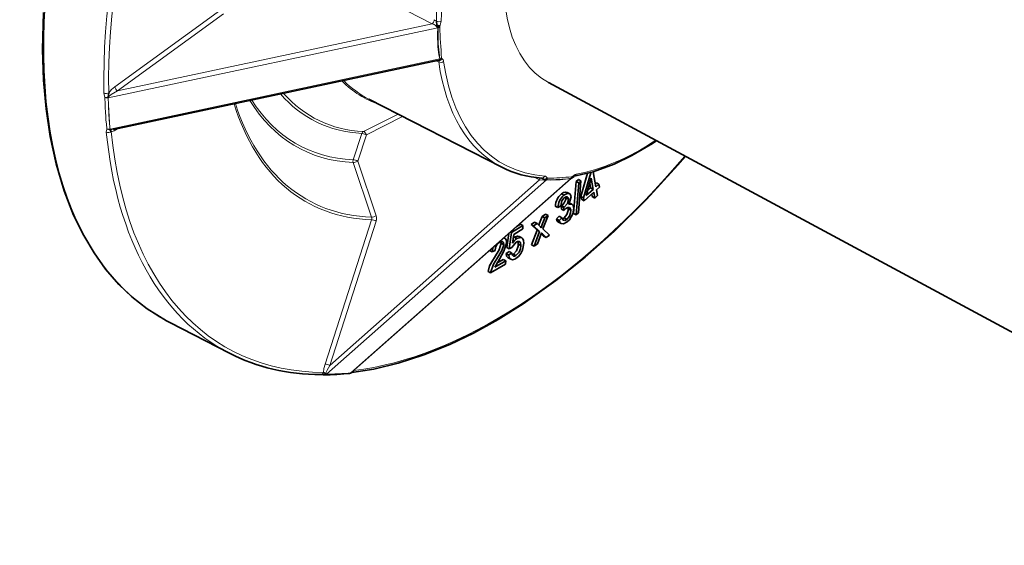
# Model space of a CAD drawing. Extents: x 0 to 420, y 0 to 297.
# Tile 31 of 39: x 324.33 to 325.743, y 248.024 to 248.778. Entities that reach past the tile are written whole.
import ezdxf

# ---------------------------------------------------------------- set-up
doc = ezdxf.new("R2010")
doc.units = 0

msp = doc.modelspace()

# ---------------------------------------------------------------- linework, layer by layer
at = {"color": 7, "lineweight": 13, "ltscale": 0.005312}
msp.add_line((324.921906, 248.7724), (324.733307, 248.870239), dxfattribs=at)
at = {"color": 7, "lineweight": 13, "ltscale": 0.004698}
msp.add_line((324.466522, 248.682159), (324.618469, 248.792709), dxfattribs=at)
at = {"color": 7, "lineweight": 13, "ltscale": 0.004697}
msp.add_line((324.622406, 248.786835), (324.470459, 248.6763), dxfattribs=at)
at = {"color": 7, "lineweight": 13, "ltscale": 0.012097}
for p, q in [((324.930267, 248.766968), (324.45697, 248.666229)), ((324.459656, 248.621613), (324.932922, 248.722351))]:
    msp.add_line(p, q, dxfattribs=at)
at = {"color": 7, "lineweight": 13, "ltscale": 0.011539}
msp.add_line((324.470459, 248.6763), (324.921906, 248.7724), dxfattribs=at)
at = {"color": 7, "lineweight": 13, "ltscale": 4.2e-05}
msp.add_line((324.92749, 248.769653), (324.928925, 248.770508), dxfattribs=at)
at = {"color": 7, "lineweight": 13, "ltscale": 9.7e-05}
msp.add_line((324.930267, 248.766968), (324.92749, 248.769653), dxfattribs=at)
at = {"color": 7, "lineweight": 35, "ltscale": 0.000148}
msp.add_line((324.928925, 248.770508), (324.928009, 248.776337), dxfattribs=at)
at = {"color": 7, "lineweight": 13, "ltscale": 4e-06}
for p, q in [((324.930267, 248.766968), (324.93042, 248.766998)), ((324.932922, 248.722351), (324.933075, 248.722412)), ((324.45697, 248.667511), (324.457123, 248.66748)), ((324.459778, 248.620636), (324.45993, 248.620697)), ((325.086212, 248.548676), (325.086334, 248.548752)), ((324.76947, 248.269928), (324.769348, 248.269852))]:
    msp.add_line(p, q, dxfattribs=at)
at = {"color": 7, "lineweight": 13, "ltscale": 1.5e-05}
for p, q in [((324.932983, 248.768585), (324.932892, 248.76799)), ((324.809967, 248.275528), (324.809631, 248.275009))]:
    msp.add_line(p, q, dxfattribs=at)
at = {"color": 7, "lineweight": 13, "ltscale": 1.6e-05}
for p, q in [((324.933167, 248.769196), (324.932983, 248.768585)), ((324.928406, 248.719574), (324.928528, 248.718933)), ((324.806091, 248.272156), (324.80658, 248.272552))]:
    msp.add_line(p, q, dxfattribs=at)
at = {"color": 7, "lineweight": 35, "ltscale": 0.011888}
msp.add_line((324.464539, 248.620804), (324.929626, 248.719818), dxfattribs=at)
at = {"color": 7, "lineweight": 13, "ltscale": 2.4e-05}
msp.add_line((324.928528, 248.718933), (324.927673, 248.719391), dxfattribs=at)
at = {"color": 7, "lineweight": 13, "ltscale": 2.2e-05}
msp.add_line((324.929626, 248.719818), (324.93045, 248.720078), dxfattribs=at)
at = {"color": 7, "lineweight": 35, "ltscale": 3e-06}
msp.add_line((324.929749, 248.719833), (324.929626, 248.719818), dxfattribs=at)
at = {"color": 7, "lineweight": 13, "ltscale": 5.6e-05}
msp.add_line((324.931519, 248.717804), (324.931946, 248.720016), dxfattribs=at)
at = {"color": 7, "lineweight": 35, "ltscale": 0.034999}
msp.add_line((326.321411, 248.024353), (325.088928, 248.688324), dxfattribs=at)
at = {"color": 7, "lineweight": 35, "ltscale": 0.000154}
msp.add_line((324.457886, 248.673615), (324.45697, 248.667511), dxfattribs=at)
at = {"color": 7, "lineweight": 13, "ltscale": 3e-06}
for p, q in [((324.452301, 248.666855), (324.452271, 248.666962)), ((325.121338, 248.550507), (325.121429, 248.550598))]:
    msp.add_line(p, q, dxfattribs=at)
at = {"color": 7, "lineweight": 13, "ltscale": 0.000244}
msp.add_line((324.452515, 248.657104), (324.452301, 248.666855), dxfattribs=at)
at = {"color": 7, "lineweight": 13, "ltscale": 1e-05}
for p, q in [((324.45697, 248.667511), (324.456879, 248.66713)), ((324.805695, 248.271866), (324.80603, 248.272095))]:
    msp.add_line(p, q, dxfattribs=at)
at = {"color": 7, "lineweight": 13, "ltscale": 1.1e-05}
msp.add_line((324.457123, 248.66748), (324.456879, 248.66713), dxfattribs=at)
at = {"color": 7, "lineweight": 13, "ltscale": 0.000242}
msp.add_line((324.45697, 248.666229), (324.457184, 248.65654), dxfattribs=at)
at = {"color": 7, "lineweight": 13, "ltscale": 0.000636}
msp.add_line((324.457184, 248.65654), (324.45871, 248.631134), dxfattribs=at)
at = {"color": 7, "lineweight": 35, "ltscale": 0.005357}
msp.add_line((325.021973, 248.566711), (324.831268, 248.664398), dxfattribs=at)
at = {"color": 7, "lineweight": 13, "ltscale": 0.001393}
msp.add_line((324.823242, 248.61792), (324.873016, 248.643005), dxfattribs=at)
at = {"color": 7, "lineweight": 13, "ltscale": 0.001453}
msp.add_line((324.879608, 248.639618), (324.827698, 248.613449), dxfattribs=at)
at = {"color": 7, "lineweight": 13, "ltscale": 2e-06}
for p, q in [((324.454987, 248.621887), (324.455017, 248.621979)), ((325.121094, 248.550751), (325.121155, 248.550827)), ((324.80603, 248.272095), (324.805969, 248.272034)), ((324.80603, 248.272095), (324.806091, 248.272156))]:
    msp.add_line(p, q, dxfattribs=at)
at = {"color": 7, "lineweight": 35, "ltscale": 1.9e-05}
for p, q in [((324.459656, 248.621613), (324.459656, 248.62085)), ((325.107422, 248.511078), (325.108063, 248.51152)), ((325.111755, 248.509537), (325.111115, 248.509094))]:
    msp.add_line(p, q, dxfattribs=at)
at = {"color": 7, "lineweight": 13, "ltscale": 6e-06}
for p, q in [((324.459656, 248.62085), (324.459778, 248.620636)), ((324.769348, 248.269852), (324.769531, 248.269714)), ((324.76947, 248.269928), (324.769531, 248.269714))]:
    msp.add_line(p, q, dxfattribs=at)
at = {"color": 7, "lineweight": 13, "ltscale": 8e-06}
for p, q in [((324.459656, 248.62085), (324.45993, 248.620697)), ((324.805695, 248.271866), (324.805969, 248.272034))]:
    msp.add_line(p, q, dxfattribs=at)
at = {"color": 7, "lineweight": 13, "ltscale": 0.000996}
msp.add_line((324.808716, 248.577316), (324.820953, 248.61525), dxfattribs=at)
at = {"color": 7, "lineweight": 13, "ltscale": 0.000997}
msp.add_line((324.827698, 248.613449), (324.81543, 248.5755), dxfattribs=at)
at = {"color": 7, "lineweight": 13, "ltscale": 0.002068}
for p, q in [((324.8349, 248.495071), (324.808594, 248.573486)), ((324.81543, 248.5755), (324.841705, 248.497086))]:
    msp.add_line(p, q, dxfattribs=at)
at = {"color": 7, "lineweight": 35, "ltscale": 0.000869}
msp.add_line((325.13562, 248.524689), (325.145172, 248.55809), dxfattribs=at)
at = {"color": 7, "lineweight": 35, "ltscale": 0.000934}
msp.add_line((325.149597, 248.558624), (325.139313, 248.522705), dxfattribs=at)
at = {"color": 7, "lineweight": 35, "ltscale": 2.4e-05}
msp.add_line((325.149597, 248.558624), (325.148773, 248.559082), dxfattribs=at)
at = {"color": 7, "lineweight": 35, "ltscale": 3.7e-05}
for p, q in [((325.150696, 248.559631), (325.149597, 248.558624)), ((325.084198, 248.548813), (325.082764, 248.549103))]:
    msp.add_line(p, q, dxfattribs=at)
at = {"color": 7, "lineweight": 35, "ltscale": 0.000554}
msp.add_line((325.157135, 248.538528), (325.153015, 248.560303), dxfattribs=at)
at = {"color": 7, "lineweight": 13, "ltscale": 0.010539}
for p, q in [((325.086212, 248.548676), (324.770233, 248.269653)), ((324.805115, 248.271729), (325.121094, 248.550751))]:
    msp.add_line(p, q, dxfattribs=at)
at = {"color": 7, "lineweight": 13, "ltscale": 0.010052}
msp.add_line((324.774933, 248.282471), (325.076324, 248.548615), dxfattribs=at)
at = {"color": 7, "lineweight": 35, "ltscale": 0.010498}
msp.add_line((324.80658, 248.272552), (325.121338, 248.550507), dxfattribs=at)
at = {"color": 7, "lineweight": 13, "ltscale": 0.000168}
msp.add_line((325.076324, 248.548615), (325.070343, 248.551666), dxfattribs=at)
at = {"color": 7, "lineweight": 13, "ltscale": 0.000147}
msp.add_line((325.082184, 248.548141), (325.076324, 248.548615), dxfattribs=at)
at = {"color": 7, "lineweight": 35, "ltscale": 0.000103}
msp.add_line((325.082764, 248.549103), (325.079224, 248.551193), dxfattribs=at)
at = {"color": 7, "lineweight": 13, "ltscale": 2.8e-05}
msp.add_line((325.082184, 248.548141), (325.082764, 248.549103), dxfattribs=at)
at = {"color": 7, "lineweight": 13, "ltscale": 5e-06}
msp.add_line((325.087189, 248.551361), (325.087311, 248.551224), dxfattribs=at)
at = {"color": 7, "lineweight": 35, "ltscale": 2.1e-05}
msp.add_line((325.12204, 248.550995), (325.121338, 248.550507), dxfattribs=at)
at = {"color": 7, "lineweight": 35, "ltscale": 2.7e-05}
msp.add_line((325.12204, 248.550995), (325.122925, 248.551605), dxfattribs=at)
at = {"color": 7, "lineweight": 35, "ltscale": 2e-06}
for p, q in [((325.122101, 248.551056), (325.12204, 248.550995)), ((324.768005, 248.268768), (324.767944, 248.268768)), ((324.803284, 248.270874), (324.803223, 248.270859))]:
    msp.add_line(p, q, dxfattribs=at)
at = {"color": 7, "lineweight": 35, "ltscale": 5e-06}
for p, q in [((325.123047, 248.551743), (325.122925, 248.551605)), ((324.767334, 248.268799), (324.76712, 248.268829))]:
    msp.add_line(p, q, dxfattribs=at)
at = {"color": 7, "lineweight": 35, "ltscale": 0.001148}
for p, q in [((325.125031, 248.50061), (325.128693, 248.546387)), ((325.132385, 248.544403), (325.128723, 248.498627))]:
    msp.add_line(p, q, dxfattribs=at)
at = {"color": 7, "lineweight": 35, "ltscale": 0.000105}
for p, q in [((325.128693, 248.546387), (325.131897, 248.549072)), ((325.132385, 248.544403), (325.128693, 248.546387)), ((325.13559, 248.547089), (325.131897, 248.549072)), ((325.13559, 248.547089), (325.132385, 248.544403)), ((325.161499, 248.542389), (325.157806, 248.544373)), ((325.111206, 248.526459), (325.107513, 248.528442)), ((325.119446, 248.52861), (325.115753, 248.530594)), ((325.153198, 248.535034), (325.149506, 248.537018)), ((325.117645, 248.521103), (325.113953, 248.523087)), ((325.139313, 248.522705), (325.13562, 248.524689)), ((325.140076, 248.518738), (325.136383, 248.520721)), ((325.155548, 248.522583), (325.151855, 248.524567)), ((325.08844, 248.497375), (325.084747, 248.499359)), ((325.102509, 248.508926), (325.098816, 248.51091)), ((325.111115, 248.509094), (325.107422, 248.511078)), ((325.111145, 248.504669), (325.107452, 248.506653)), ((325.111755, 248.509537), (325.108063, 248.51152)), ((325.121063, 248.505203), (325.117371, 248.507202)), ((325.128723, 248.498627), (325.125031, 248.50061)), ((325.052399, 248.483154), (325.048706, 248.485138)), ((325.067627, 248.482529), (325.063934, 248.484512)), ((325.072601, 248.486084), (325.068909, 248.488068)), ((325.083679, 248.493973), (325.079987, 248.495956)), ((325.104187, 248.490555), (325.100494, 248.492554)), ((325.107025, 248.485916), (325.103333, 248.487915)), ((325.108093, 248.494354), (325.104401, 248.496338)), ((325.115234, 248.491989), (325.111542, 248.493988)), ((325.076263, 248.474564), (325.072571, 248.476547)), ((325.024872, 248.455627), (325.021179, 248.457611)), ((325.04361, 248.464478), (325.039917, 248.466461)), ((325.049408, 248.454544), (325.045715, 248.456528)), ((325.050629, 248.465424), (325.046936, 248.467407)), ((325.085571, 248.465897), (325.081879, 248.46788)), ((325.008179, 248.445496), (325.004486, 248.447479)), ((325.031921, 248.440781), (325.028229, 248.44278)), ((325.032715, 248.44986), (325.029022, 248.451843)), ((325.036133, 248.443893), (325.03244, 248.445877)), ((325.042297, 248.440063), (325.038605, 248.442062)), ((325.068359, 248.453629), (325.064667, 248.455627)), ((325.02774, 248.432404), (325.024048, 248.434402)), ((325.03476, 248.434662), (325.031067, 248.436661)), ((325.00592, 248.415176), (325.002228, 248.41716))]:
    msp.add_line(p, q, dxfattribs=at)
at = {"color": 7, "lineweight": 35, "ltscale": 0.001149}
msp.add_line((325.131897, 248.501297), (325.13559, 248.547089), dxfattribs=at)
at = {"color": 7, "lineweight": 35, "ltscale": 0.000645}
msp.add_line((325.143188, 248.526138), (325.150146, 248.550995), dxfattribs=at)
at = {"color": 7, "lineweight": 35, "ltscale": 0.000176}
msp.add_line((325.149506, 248.537018), (325.148193, 248.543945), dxfattribs=at)
at = {"color": 7, "lineweight": 35, "ltscale": 0.000406}
msp.add_line((325.150146, 248.550995), (325.153198, 248.535034), dxfattribs=at)
at = {"color": 7, "lineweight": 35, "ltscale": 5.1e-05}
msp.add_line((325.156281, 248.54303), (325.157806, 248.544373), dxfattribs=at)
at = {"color": 7, "lineweight": 35, "ltscale": 0.000146}
for p, q in [((325.161499, 248.542389), (325.157135, 248.538528)), ((325.145142, 248.533142), (325.149506, 248.537018)), ((325.079987, 248.495956), (325.084747, 248.499359)), ((325.08844, 248.497375), (325.083679, 248.493973))]:
    msp.add_line(p, q, dxfattribs=at)
at = {"color": 7, "lineweight": 35, "ltscale": 0.000102}
msp.add_line((325.162231, 248.538391), (325.161499, 248.542389), dxfattribs=at)
at = {"color": 7, "lineweight": 35, "ltscale": 0.000463}
msp.add_line((325.140076, 248.518738), (325.153931, 248.531036), dxfattribs=at)
at = {"color": 7, "lineweight": 35, "ltscale": 0.000335}
msp.add_line((325.153198, 248.535034), (325.143188, 248.526138), dxfattribs=at)
at = {"color": 7, "lineweight": 35, "ltscale": 0.000101}
for p, q in [((325.151855, 248.524567), (325.151123, 248.528534)), ((325.136383, 248.520721), (325.13562, 248.524689)), ((325.139313, 248.522705), (325.140076, 248.518738))]:
    msp.add_line(p, q, dxfattribs=at)
at = {"color": 7, "lineweight": 35, "ltscale": 0.000215}
msp.add_line((325.153931, 248.531036), (325.155548, 248.522583), dxfattribs=at)
at = {"color": 7, "lineweight": 35, "ltscale": 0.000145}
msp.add_line((325.157898, 248.534546), (325.162231, 248.538391), dxfattribs=at)
at = {"color": 7, "lineweight": 35, "ltscale": 0.000216}
msp.add_line((325.159515, 248.526077), (325.157898, 248.534546), dxfattribs=at)
at = {"color": 7, "lineweight": 35, "ltscale": 2.2e-05}
msp.add_line((325.113953, 248.523087), (325.1138, 248.523956), dxfattribs=at)
at = {"color": 7, "lineweight": 35, "ltscale": 0.000293}
msp.add_line((325.118164, 248.513092), (325.121765, 248.524261), dxfattribs=at)
at = {"color": 7, "lineweight": 35, "ltscale": 9e-05}
msp.add_line((325.122742, 248.51358), (325.119568, 248.515289), dxfattribs=at)
at = {"color": 7, "lineweight": 35, "ltscale": 0.000132}
msp.add_line((325.155548, 248.522583), (325.159515, 248.526077), dxfattribs=at)
at = {"color": 7, "lineweight": 35, "ltscale": 0.000117}
for p, q in [((325.102509, 248.508926), (325.106567, 248.511276)), ((325.080017, 248.484406), (325.078369, 248.480011))]:
    msp.add_line(p, q, dxfattribs=at)
at = {"color": 7, "lineweight": 35, "ltscale": 0.000111}
for p, q in [((325.107452, 248.506653), (325.107422, 248.511078)), ((325.111115, 248.509094), (325.111145, 248.504669))]:
    msp.add_line(p, q, dxfattribs=at)
at = {"color": 7, "lineweight": 35, "ltscale": 0.000104}
for p, q in [((325.128723, 248.498627), (325.131897, 248.501297)), ((325.032715, 248.44986), (325.036499, 248.45163))]:
    msp.add_line(p, q, dxfattribs=at)
at = {"color": 7, "lineweight": 13, "ltscale": 0.005438}
msp.add_line((324.768188, 248.284271), (324.835052, 248.491241), dxfattribs=at)
at = {"color": 7, "lineweight": 13, "ltscale": 0.005437}
msp.add_line((324.841797, 248.489426), (324.774933, 248.282471), dxfattribs=at)
at = {"color": 7, "lineweight": 35, "ltscale": 0.000141}
msp.add_line((325.043945, 248.482147), (325.048706, 248.485138), dxfattribs=at)
at = {"color": 7, "lineweight": 35, "ltscale": 0.000153}
for p, q in [((325.063934, 248.484512), (325.068909, 248.488068)), ((325.072601, 248.486084), (325.067627, 248.482529))]:
    msp.add_line(p, q, dxfattribs=at)
at = {"color": 7, "lineweight": 35, "ltscale": 0.000294}
for p, q in [((325.072571, 248.476547), (325.063934, 248.484512)), ((325.067627, 248.482529), (325.076263, 248.474564))]:
    msp.add_line(p, q, dxfattribs=at)
at = {"color": 7, "lineweight": 35, "ltscale": 0.000142}
msp.add_line((325.076569, 248.48201), (325.072601, 248.486084), dxfattribs=at)
at = {"color": 7, "lineweight": 35, "ltscale": 8e-05}
msp.add_line((325.075195, 248.483414), (325.076324, 248.486404), dxfattribs=at)
at = {"color": 7, "lineweight": 35, "ltscale": 0.000256}
for p, q in [((325.076324, 248.486404), (325.079987, 248.495956)), ((325.083679, 248.493973), (325.080017, 248.484406))]:
    msp.add_line(p, q, dxfattribs=at)
at = {"color": 7, "lineweight": 35, "ltscale": 0.000516}
msp.add_line((325.080933, 248.478165), (325.08844, 248.497375), dxfattribs=at)
at = {"color": 7, "lineweight": 35, "ltscale": 0.000136}
for p, q in [((325.100494, 248.492554), (325.104401, 248.496338)), ((325.108093, 248.494354), (325.104187, 248.490555))]:
    msp.add_line(p, q, dxfattribs=at)
at = {"color": 7, "lineweight": 35, "ltscale": 0.000497}
msp.add_line((325.029022, 248.451843), (325.031921, 248.471527), dxfattribs=at)
at = {"color": 7, "lineweight": 35, "ltscale": 0.000583}
msp.add_line((325.036102, 248.472916), (325.032715, 248.44986), dxfattribs=at)
at = {"color": 7, "lineweight": 35, "ltscale": 4.6e-05}
for p, q in [((325.036102, 248.472916), (325.034485, 248.473785)), ((325.080261, 248.471268), (325.078644, 248.472137))]:
    msp.add_line(p, q, dxfattribs=at)
at = {"color": 7, "lineweight": 35, "ltscale": 0.000481}
msp.add_line((325.052399, 248.483154), (325.036102, 248.472916), dxfattribs=at)
at = {"color": 7, "lineweight": 35, "ltscale": 0.000307}
msp.add_line((325.037384, 248.458008), (325.039276, 248.470123), dxfattribs=at)
at = {"color": 7, "lineweight": 35, "ltscale": 0.000386}
msp.add_line((325.039276, 248.470123), (325.052338, 248.478348), dxfattribs=at)
at = {"color": 7, "lineweight": 35, "ltscale": 0.00012}
msp.add_line((325.052338, 248.478348), (325.052399, 248.483154), dxfattribs=at)
at = {"color": 7, "lineweight": 35, "ltscale": 0.000559}
for p, q in [((325.064667, 248.455627), (325.072571, 248.476547)), ((325.076263, 248.474564), (325.068359, 248.453629))]:
    msp.add_line(p, q, dxfattribs=at)
at = {"color": 7, "lineweight": 35, "ltscale": 0.000416}
msp.add_line((325.073212, 248.457092), (325.078888, 248.472748), dxfattribs=at)
at = {"color": 7, "lineweight": 35, "ltscale": 0.000124}
msp.add_line((325.081879, 248.46788), (325.0784, 248.471405), dxfattribs=at)
at = {"color": 7, "lineweight": 35, "ltscale": 5e-05}
msp.add_line((325.078888, 248.472748), (325.080261, 248.471268), dxfattribs=at)
at = {"color": 7, "lineweight": 35, "ltscale": 0.000189}
msp.add_line((325.080261, 248.471268), (325.085571, 248.465897), dxfattribs=at)
at = {"color": 7, "lineweight": 35, "ltscale": 0.000324}
msp.add_line((325.090454, 248.469391), (325.080933, 248.478165), dxfattribs=at)
at = {"color": 7, "lineweight": 35, "ltscale": 3.1e-05}
msp.add_line((325.026154, 248.464859), (325.025055, 248.465454), dxfattribs=at)
at = {"color": 7, "lineweight": 35, "ltscale": 0.000244}
msp.add_line((325.036499, 248.45163), (325.04248, 248.459351), dxfattribs=at)
at = {"color": 7, "lineweight": 35, "ltscale": 4.2e-05}
msp.add_line((325.038574, 248.465485), (325.039917, 248.466461), dxfattribs=at)
at = {"color": 7, "lineweight": 35, "ltscale": 0.000149}
msp.add_line((325.068359, 248.453629), (325.073212, 248.457092), dxfattribs=at)
at = {"color": 7, "lineweight": 35, "ltscale": 0.00015}
msp.add_line((325.085571, 248.465897), (325.090454, 248.469391), dxfattribs=at)
at = {"color": 7, "lineweight": 35, "ltscale": 0.000112}
msp.add_line((325.008179, 248.445496), (325.012268, 248.447296), dxfattribs=at)
at = {"color": 7, "lineweight": 35, "ltscale": 0.000131}
for p, q in [((325.028229, 248.44278), (325.03244, 248.445877)), ((325.036133, 248.443893), (325.031921, 248.440781))]:
    msp.add_line(p, q, dxfattribs=at)
at = {"color": 7, "lineweight": 35, "ltscale": 0.000621}
msp.add_line((325.00592, 248.415176), (325.027496, 248.42749), dxfattribs=at)
at = {"color": 7, "lineweight": 35, "ltscale": 0.000336}
msp.add_line((325.011749, 248.423279), (325.018463, 248.434937), dxfattribs=at)
at = {"color": 7, "lineweight": 35, "ltscale": 0.00046}
msp.add_line((325.02774, 248.432404), (325.011749, 248.423279), dxfattribs=at)
at = {"color": 7, "lineweight": 35, "ltscale": 0.000266}
msp.add_line((325.014801, 248.429123), (325.024048, 248.434402), dxfattribs=at)
at = {"color": 7, "lineweight": 35, "ltscale": 0.000123}
msp.add_line((325.027496, 248.42749), (325.02774, 248.432404), dxfattribs=at)
at = {"color": 7, "lineweight": 35, "ltscale": 0.000138}
msp.add_line((324.540497, 248.346359), (324.54538, 248.343781), dxfattribs=at)
at = {"color": 7, "lineweight": 35, "ltscale": 0.00241}
msp.add_line((324.631195, 248.299835), (324.54538, 248.343781), dxfattribs=at)
at = {"color": 7, "lineweight": 35, "ltscale": 1.5e-05}
msp.add_line((324.767334, 248.268799), (324.767944, 248.268768), dxfattribs=at)
at = {"color": 7, "lineweight": 35, "ltscale": 0.000184}
msp.add_line((324.768005, 248.268768), (324.77536, 248.268997), dxfattribs=at)
at = {"color": 7, "lineweight": 13, "ltscale": 0.000182}
msp.add_line((324.770233, 248.269653), (324.777496, 248.269882), dxfattribs=at)
at = {"color": 7, "lineweight": 13, "ltscale": 0.000498}
msp.add_line((324.777496, 248.269882), (324.797363, 248.271057), dxfattribs=at)
at = {"color": 7, "lineweight": 35, "ltscale": 0.000196}
msp.add_line((324.79541, 248.270203), (324.803223, 248.270859), dxfattribs=at)
at = {"color": 7, "lineweight": 13, "ltscale": 0.000195}
msp.add_line((324.797363, 248.271057), (324.805115, 248.271729), dxfattribs=at)
at = {"color": 7, "lineweight": 35, "ltscale": 1.2e-05}
msp.add_line((324.804474, 248.271149), (324.804932, 248.271332), dxfattribs=at)
at = {"color": 7, "lineweight": 35}
for points in [[(324.364136, 248.691772), (324.362732, 248.735779), (324.364075, 248.788635)], [(324.931946, 248.720016), (324.932251, 248.720245), (324.932739, 248.720947), (324.933105, 248.721893), (324.933075, 248.722412)], [(324.540497, 248.346359), (324.513062, 248.363373), (324.490723, 248.380981), (324.47229, 248.398682), (324.453247, 248.42067), (324.436676, 248.443787), (324.421814, 248.468719), (324.407379, 248.498169), (324.39389, 248.532684), (324.382233, 248.571777), (324.373718, 248.61087), (324.367798, 248.650436), (324.364136, 248.691772)], [(325.126099, 248.553864), (325.153107, 248.560333), (325.183258, 248.57132), (325.208893, 248.583572), (325.238464, 248.600922), (325.244202, 248.604675)], [(324.806549, 248.272034), (324.838409, 248.277145), (324.873383, 248.285614), (324.910217, 248.297546), (324.947418, 248.312653), (324.981232, 248.328888), (325.016663, 248.348419), (325.052704, 248.370911), (325.099457, 248.404022), (325.141541, 248.437653), (325.18338, 248.474792), (325.229706, 248.520447), (325.274597, 248.56955), (325.285583, 248.582367)], [(325.123108, 248.551773), (325.125671, 248.553696), (325.126099, 248.553864)], [(325.107513, 248.528442), (325.110382, 248.530304), (325.113159, 248.531097), (325.115753, 248.530594)], [(325.119446, 248.52861), (325.118042, 248.529068), (325.114777, 248.528625), (325.111206, 248.526459)], [(325.121765, 248.524261), (325.120758, 248.52739), (325.119446, 248.52861)], [(325.106567, 248.511276), (325.108337, 248.518616), (325.111694, 248.52272)], [(325.108063, 248.51152), (325.111725, 248.515488), (325.113892, 248.520691), (325.113953, 248.523087)], [(325.111694, 248.52272), (325.114166, 248.524078), (325.115509, 248.524139), (325.116241, 248.52388)], [(325.117645, 248.521103), (325.116211, 248.514801), (325.111755, 248.509537)], [(325.116241, 248.52388), (325.116882, 248.523315), (325.117432, 248.522186), (325.117645, 248.521103)], [(325.122742, 248.51358), (325.121948, 248.513885), (325.120178, 248.513855), (325.118164, 248.513092)], [(325.125275, 248.508667), (325.124451, 248.511688), (325.123138, 248.513336), (325.122742, 248.51358)], [(325.111542, 248.493988), (325.115417, 248.498718), (325.117371, 248.504578), (325.117371, 248.507202)], [(325.113892, 248.507431), (325.116791, 248.509003), (325.118103, 248.509109), (325.119232, 248.508774)], [(325.121063, 248.505203), (325.120819, 248.501205), (325.119141, 248.496796), (325.115234, 248.491989)], [(325.115723, 248.48822), (325.118988, 248.491364), (325.124023, 248.499939), (325.125275, 248.508667)], [(325.119232, 248.508774), (325.1203, 248.507751), (325.121063, 248.505203)], [(325.103333, 248.487915), (325.101563, 248.489609), (325.100494, 248.492554)], [(325.104187, 248.490555), (325.105225, 248.487717), (325.107025, 248.485916)], [(325.107025, 248.485916), (325.110779, 248.485565), (325.115723, 248.48822)], [(325.110474, 248.490753), (325.109558, 248.491516), (325.108093, 248.494354)], [(325.115234, 248.491989), (325.11264, 248.490555), (325.11084, 248.490601), (325.110474, 248.490753)], [(325.011353, 248.437378), (325.018005, 248.448364), (325.021179, 248.457611)], [(325.012268, 248.447296), (325.013, 248.451401), (325.015015, 248.455536), (325.019073, 248.45932)], [(325.018463, 248.434937), (325.025116, 248.446121), (325.028961, 248.45784)], [(325.019073, 248.45932), (325.020905, 248.460083), (325.022552, 248.460129), (325.023254, 248.459869)], [(325.023254, 248.459869), (325.024384, 248.45871), (325.024872, 248.455627)], [(325.028961, 248.45784), (325.028625, 248.461502), (325.027161, 248.464081), (325.026154, 248.464859)], [(325.038605, 248.442062), (325.04306, 248.446945), (325.045441, 248.453461), (325.045715, 248.456528)], [(325.039917, 248.466461), (325.044586, 248.468033), (325.046936, 248.467407)], [(325.042297, 248.435974), (325.045929, 248.438858), (325.049133, 248.442963), (325.051605, 248.44783), (325.05365, 248.457611)], [(325.04248, 248.459351), (325.044617, 248.460358), (325.04657, 248.460449), (325.047363, 248.460144)], [(325.050629, 248.465424), (325.048126, 248.466034), (325.04361, 248.464478)], [(325.047363, 248.460144), (325.048492, 248.459076), (325.048981, 248.458008), (325.049408, 248.454544)], [(325.05365, 248.457611), (325.053253, 248.461624), (325.052124, 248.464142), (325.050629, 248.465424)], [(325.024872, 248.455627), (325.022217, 248.447327), (325.015045, 248.435379)], [(325.031067, 248.436661), (325.030426, 248.437073), (325.028931, 248.43924), (325.028229, 248.44278)], [(325.038208, 248.439499), (325.037231, 248.440384), (325.036316, 248.442749), (325.036133, 248.443893)], [(325.049408, 248.454544), (325.048798, 248.44989), (325.046783, 248.445007), (325.042297, 248.440063)], [(325.002228, 248.41716), (325.004547, 248.42543), (325.008911, 248.433502), (325.011353, 248.437378)], [(325.015045, 248.435379), (325.010284, 248.427551), (325.00592, 248.415176)], [(325.031921, 248.440781), (325.032471, 248.437653), (325.033508, 248.435699), (325.03476, 248.434662)], [(325.03476, 248.434662), (325.037445, 248.434128), (325.040619, 248.435028), (325.042297, 248.435974)], [(325.042297, 248.440063), (325.04007, 248.439178), (325.038879, 248.43924), (325.038208, 248.439499)]]:
    msp.add_lwpolyline(points, dxfattribs=at)
at = {"color": 7, "lineweight": 13}
for points in [[(324.932922, 248.722351), (324.931671, 248.728058), (324.930145, 248.739822), (324.929565, 248.757797), (324.930267, 248.766968)], [(324.933075, 248.722412), (324.930786, 248.743774), (324.93042, 248.766998)], [(324.935028, 248.77652), (324.933746, 248.770691), (324.933167, 248.769196)], [(324.93045, 248.720078), (324.931885, 248.720901), (324.932922, 248.722351)], [(324.452271, 248.666962), (324.451172, 248.670898), (324.450867, 248.673294)], [(324.470459, 248.6763), (324.461304, 248.671234), (324.457794, 248.66832), (324.457123, 248.66748)], [(324.454254, 248.617126), (324.454865, 248.62146), (324.454987, 248.621887)], [(324.45993, 248.620697), (324.460846, 248.620468), (324.4646, 248.620819)], [(324.470123, 248.622025), (324.465485, 248.619202), (324.461243, 248.617783)], [(324.827698, 248.613449), (324.822144, 248.615204), (324.820953, 248.61525)], [(325.123474, 248.553528), (325.127136, 248.556183), (325.128906, 248.556793)], [(325.086212, 248.548676), (325.08493, 248.548447), (325.082184, 248.548141)], [(325.083679, 248.554092), (325.084869, 248.553802), (325.08667, 248.552216), (325.087189, 248.551361)], [(325.121094, 248.550751), (325.105988, 248.548889), (325.092346, 248.54837), (325.086212, 248.548676)], [(325.121429, 248.550598), (325.12146, 248.55069), (325.12146, 248.55072), (325.121399, 248.550781), (325.121155, 248.550766), (325.121094, 248.550751)], [(324.766022, 248.272415), (324.766571, 248.278015), (324.768188, 248.284271)], [(324.774933, 248.282471), (324.771301, 248.275757), (324.769958, 248.272568), (324.76947, 248.270599), (324.76947, 248.269928)]]:
    msp.add_lwpolyline(points, dxfattribs=at)
for centre, radius, start, end in [((324.919647, 248.76062), 0.01197, 49.06826, 79.231608), ((324.916473, 248.778961), 0.008533, 309.546011, 356.343791), ((324.917542, 248.764282), 0.015972, 49.040861, 62.308858), ((324.931519, 248.777039), 0.008588, 259.179899, 279.793881), ((324.929352, 248.773193), 0.006292, 279.511801, 304.148136), ((326.003784, 248.810028), 1.071711, 182.247387, 184.632994), ((324.934509, 248.730042), 0.012604, 241.754112, 256.349277), ((324.93103, 248.715942), 0.004172, 77.170578, 97.838171), ((324.931946, 248.728638), 0.006327, 280.311596, 304.925634), ((324.936859, 248.723663), 0.001289, 188.958621, 226.036658), ((324.933075, 248.718109), 0.005439, 5.16815, 57.954565), ((324.490692, 248.648987), 0.041038, 126.074733, 143.101534), ((324.453491, 248.676407), 0.009534, 262.647681, 291.287395), ((324.454041, 248.675552), 0.008883, 258.838061, 288.728465), ((324.455566, 248.673492), 0.007399, 243.996873, 281.01686), ((324.914368, 248.672058), 0.462074, 181.852711, 183.443353), ((325.481476, 248.705338), 1.025475, 182.727549, 184.149553), ((324.90744, 248.671509), 0.455129, 183.427903, 185.035689), ((324.902893, 248.671188), 0.450568, 185.045046, 186.269521), ((324.904022, 248.670471), 0.447065, 185.048611, 186.275723), ((324.458862, 248.626862), 0.006293, 231.997214, 278.407619), ((324.457825, 248.628448), 0.007074, 246.453207, 284.875398), ((324.45874, 248.627197), 0.006424, 234.414446, 278.24991), ((324.822693, 248.613815), 0.004158, 37.187354, 82.074565), ((324.819672, 248.610748), 0.008443, 18.568327, 41.448644), ((324.808044, 248.583328), 0.009862, 273.253401, 282.395076), ((324.805176, 248.596863), 0.023688, 282.143992, 295.662254), ((325.07074, 248.550507), 0.005884, 341.138072, 8.050964), ((325.082367, 248.554382), 0.005859, 288.11273, 327.470036), ((325.083221, 248.552368), 0.004768, 310.633268, 342.870958), ((325.089569, 248.784882), 0.236159, 269.217435, 277.690435), ((325.087952, 248.551788), 0.000838, 221.489911, 259.394961), ((325.074707, 249.062408), 0.5116, 271.466343, 275.371183), ((325.118073, 248.554382), 0.004701, 311.045954, 343.527781), ((325.121674, 248.555664), 0.002791, 289.026446, 310.185935), ((324.828918, 248.492889), 0.006347, 344.84882, 20.048065), ((324.829865, 248.493149), 0.012487, 342.634336, 18.363327), ((324.803162, 248.275116), 0.004179, 295.112718, 312.367442), ((324.767242, 248.271362), 0.002565, 267.221477, 323.932684), ((324.767487, 248.271469), 0.002692, 266.905976, 319.209397), ((324.767883, 248.272308), 0.003555, 272.062223, 311.452552), ((324.720428, 249.394516), 1.126085, 272.905615, 273.91733), ((324.802887, 248.274078), 0.003234, 276.068709, 313.434478), ((324.803101, 248.274933), 0.004028, 290.073992, 310.471843)]:
    msp.add_arc(centre, radius, start, end, dxfattribs=at)
at = {"color": 7, "lineweight": 35}
for centre, radius, start, end in [((324.918884, 248.76416), 0.011898, 21.902723, 32.304927), ((324.937256, 248.78952), 0.020733, 246.357755, 258.657949), ((324.927399, 248.766907), 0.003021, 1.74522, 33.96133), ((324.931183, 248.725433), 0.005483, 278.275229, 330.647187), ((324.436005, 248.606918), 0.027433, 23.324533, 29.979541), ((325.082397, 248.555237), 0.006136, 273.410215, 321.029673), ((325.08548, 248.561279), 0.012527, 264.067712, 273.874559), ((325.121155, 248.553406), 0.002551, 270.070335, 290.069607), ((325.121307, 248.55307), 0.002198, 322.397322, 12.023092), ((325.122375, 248.510193), 0.023545, 129.115055, 178.237516), ((325.126038, 248.508194), 0.023548, 129.117377, 178.234975), ((325.12854, 248.490143), 0.022671, 130.288085, 140.13995), ((325.109985, 248.5065), 0.00741, 5.451691, 20.103029), ((325.10675, 248.499451), 0.007252, 286.824953, 311.113887), ((325.056885, 248.462433), 0.027751, 39.274093, 44.862475), ((325.014038, 248.458191), 0.007162, 355.442772, 15.602493), ((325.024475, 248.461761), 0.003514, 61.660387, 84.362679), ((325.055939, 248.446533), 0.021777, 124.488817, 148.27323), ((325.035828, 248.457123), 0.009881, 356.583745, 19.781672), ((325.036316, 248.442352), 0.028306, 160.391789, 173.659349), ((325.035126, 248.447388), 0.006354, 285.096485, 303.153466), ((324.749512, 248.247757), 0.029678, 48.082664, 56.194879), ((324.806732, 248.269424), 0.002616, 94.063412, 132.662669), ((324.798401, 248.282135), 0.012631, 306.826178, 316.774335), ((324.760559, 248.23587), 0.033594, 78.738066, 87.032722), ((324.754791, 248.782364), 0.513781, 272.295378, 274.534676), ((324.802734, 248.275879), 0.005048, 276.188572, 289.9053)]:
    msp.add_arc(centre, radius, start, end, dxfattribs=at)
at = {"color": 7, "lineweight": 13}
for centre, major_axis, ratio, start_param, end_param in [((324.957275, 249.119873), (-0.416748, -0.773544), 0.545138, 3.13026584, 6.29458621), ((325.042145, 249.074158), (0.415771, 0.77179), 0.545138, 1.41352579, 2.37814097), ((325.045776, 249.072205), (-0.413422, -0.76738), 0.545138, 4.55511845, 5.51973363), ((325.239532, 248.967834), (0.150574, 0.279526), 0.545138, 0.00013178, 3.14172444), ((325.235901, 248.969788), (0.216431, 0.401749), 0.545138, 1.45499792, 2.33666885), ((325.239532, 248.967834), (-0.21405, -0.397339), 0.545138, 4.59659057, 5.4782615), ((324.931335, 248.778503), (0.005005, -0.000061), 0.581113, 3.99583759, 5.54918062), ((325.235901, 248.969788), (0.216431, 0.401749), 0.545138, 2.50219547, 3.15299167), ((324.934814, 248.720596), (0.004944, 0.000687), 0.672736, 3.90153277, 5.4548758), ((325.239532, 248.967834), (-0.21405, -0.397339), 0.545138, 5.64378812, 6.52545905), ((324.470215, 248.680176), (-0.00293, 0.004044), 0.554153, 0.7140335, 2.28482983), ((325.044739, 249.072769), (0.219238, 0.406967), 0.545138, 2.9785791, 3.23066172), ((325.047272, 249.071396), (-0.218536, -0.40567), 0.545138, 6.11625631, 6.29458433), ((324.454193, 248.675613), (0.005005, 0.000122), 0.605667, 3.97511677, 5.52845981), ((324.999664, 249.097046), (0.249176, 0.462555), 0.545138, 2.93653364, 3.39280978), ((325.000732, 249.096466), (-0.247498, -0.459442), 0.545138, 6.08424054, 6.53440243), ((325.045776, 249.072205), (0.300385, 0.557556), 0.545138, 2.65076376, 3.40540607), ((325.044708, 249.072784), (-0.298706, -0.554443), 0.545138, 5.79848998, 6.54630656), ((325.000732, 249.096466), (0.270447, 0.501999), 0.545138, 2.83466751, 3.39819543), ((324.999664, 249.097046), (-0.268768, -0.498886), 0.545138, 5.98565941, 6.53978809), ((324.45752, 248.619781), (0.004974, 0.000488), 0.651417, 3.92820381, 5.48154684), ((325.042145, 249.074158), (0.415771, 0.77179), 0.545138, 2.46072334, 3.15299356), ((325.045776, 249.072205), (-0.413422, -0.76738), 0.545138, 5.602316, 6.56693118), ((324.824646, 248.613266), (0.000275, 0.00499), 0.812031, 0.42025486, 1.20565302), ((325.239532, 248.967834), (-0.21405, -0.397339), 0.545138, 0.40780037, 0.79053337), ((324.812408, 248.575317), (-0.000214, -0.00499), 0.810897, 4.34026982, 5.12566798), ((324.812408, 248.575317), (-0.004761, 0.001541), 0.267721, 4.11099652, 5.68179285), ((325.045776, 249.072205), (-0.413422, -0.76738), 0.545138, 0.36632824, 1.19797062), ((325.125244, 248.558777), (0.000885, -0.004929), 0.769598, 0.00240529, 1.0231277), ((325.079987, 248.556076), (0.000336, 0.00499), 0.813863, 3.14161932, 4.35893361), ((324.838684, 248.496902), (0.00473, 0.001587), 0.195612, 3.72429969, 5.33886311), ((324.838745, 248.489243), (0.004761, -0.001541), 0.267721, 0.96940387, 2.5402002), ((324.762329, 248.274399), (0, 0.005005), 0.804824, 3.14083645, 4.30584373), ((324.771881, 248.282288), (0.004761, -0.001541), 0.267721, 0.96940387, 2.5402002), ((324.805939, 248.277008), (0.00058, -0.004959), 0.782721, 0.00001346, 1.06730371)]:
    msp.add_ellipse(centre, major_axis=major_axis, ratio=ratio, start_param=start_param, end_param=end_param, dxfattribs=at)
at = {"color": 7, "lineweight": 35}
for centre, major_axis, ratio, start_param, end_param in [((324.455627, 248.669205), (0.001038, -0.004883), 0.181284, 0.87671862, 1.09358542), ((325.227814, 248.955719), (-0.208252, -0.387726), 0.562283, 0.01105858, 0.24879672), ((325.034821, 249.06192), (-0.408295, -0.759644), 0.553357, 0.011079, 0.28715944), ((324.767883, 248.273773), (0.003296, -0.003754), 0.515828, 5.68277859, 5.89964539), ((324.802765, 248.275848), (0.003296, -0.003754), 0.515828, 5.89964539, 6.11651218)]:
    msp.add_ellipse(centre, major_axis=major_axis, ratio=ratio, start_param=start_param, end_param=end_param, dxfattribs=at)

doc.saveas('drawing.dxf')
